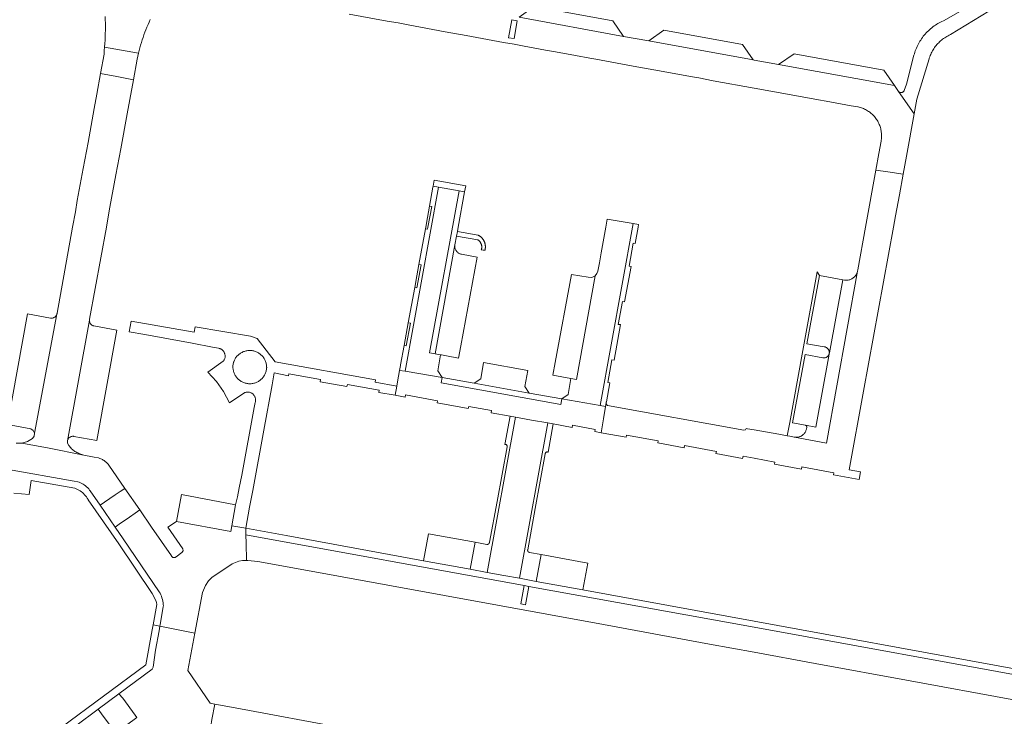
# Model space of a CAD drawing. Extents: x 152825 to 164088, y 457113 to 463005.
# Tile 108 of 256: x 157366 to 157546, y 459661 to 459788. Entities that reach past the tile are written whole.
import ezdxf

# ---------------------------------------------------------------- set-up
doc = ezdxf.new("R2010")
doc.units = 0
doc.header["$LTSCALE"] = 0.5
doc.layers.add('B-PV-VH-ONVERHARD_ZAND-GV', color=251, linetype='CONTINUOUS', lineweight=18)
doc.layers.add('B-PV-VH-OPENVERHARDING_BETONSTRAATSTEEN-GV', color=251, linetype='CONTINUOUS', lineweight=18)

msp = doc.modelspace()

# ---------------------------------------------------------------- linework, layer by layer
at = {"layer": 'B-PV-VH-ONVERHARD_ZAND-GV', "flags": 128}
for points in [[(157445.78, 459748.371), (157449.67, 459747.675), (157449.724, 459747.638), (157449.776, 459747.598), (157449.827, 459747.557), (157449.876, 459747.513), (157449.923, 459747.467), (157449.968, 459747.42), (157450.012, 459747.37), (157450.053, 459747.319), (157450.091, 459747.266), (157450.128, 459747.211), (157450.162, 459747.155), (157450.194, 459747.098), (157450.224, 459747.039), (157450.25, 459746.979), (157450.275, 459746.918), (157450.297, 459746.856), (157450.316, 459746.794), (157450.333, 459746.73), (157450.347, 459746.666), (157450.358, 459746.601), (157450.366, 459746.536), (157450.372, 459746.471), (157450.375, 459746.405), (157450.375, 459746.34), (157450.373, 459746.274), (157450.368, 459746.208), (157450.36, 459746.143), (157450.349, 459746.079), (157450.336, 459746.014), (157450.32, 459745.951), (157450.289, 459745.854), (157450.602, 459745.824), (157450.941, 459745.792), (157450.966, 459745.887), (157450.982, 459745.957), (157450.996, 459746.028), (157451.008, 459746.099), (157451.017, 459746.171), (157451.025, 459746.243), (157451.03, 459746.315), (157451.032, 459746.387), (157451.033, 459746.46), (157451.031, 459746.532), (157451.027, 459746.604), (157451.02, 459746.676), (157451.012, 459746.748), (157451.001, 459746.82), (157450.988, 459746.891), (157450.972, 459746.961), (157450.955, 459747.031), (157450.935, 459747.101), (157450.913, 459747.17), (157450.889, 459747.238), (157450.863, 459747.306), (157450.835, 459747.372), (157450.804, 459747.438), (157450.772, 459747.502), (157450.737, 459747.566), (157450.701, 459747.628), (157450.663, 459747.69), (157450.622, 459747.75), (157450.58, 459747.809), (157450.536, 459747.866), (157450.49, 459747.922), (157450.443, 459747.977), (157450.394, 459748.03), (157450.343, 459748.081), (157450.291, 459748.131), (157450.237, 459748.179), (157450.181, 459748.225), (157450.124, 459748.27), (157450.066, 459748.313), (157450.006, 459748.354), (157449.946, 459748.393), (157449.884, 459748.43), (157449.82, 459748.466), (157449.756, 459748.499), (157449.691, 459748.53), (157445.932, 459749.203)], [(157511.88, 459741.2), (157511.492, 459741.859), (157509.118, 459728.838), (157508.768, 459726.859), (157506.489, 459714.425), (157505.994, 459711.981), (157506.486, 459711.891), (157507.31, 459711.74), (157507.316, 459711.739), (157507.343, 459711.734), (157507.44, 459711.723), (157507.564, 459711.715), (157507.689, 459711.714), (157507.814, 459711.722), (157507.938, 459711.738), (157508.06, 459711.762), (157508.181, 459711.793), (157508.3, 459711.832), (157508.416, 459711.879), (157508.528, 459711.933), (157508.637, 459711.994), (157508.742, 459712.062), (157508.842, 459712.136), (157508.938, 459712.217), (157509.027, 459712.303), (157509.111, 459712.396), (157509.19, 459712.493), (157509.261, 459712.595), (157509.326, 459712.702), (157509.384, 459712.812), (157509.435, 459712.927), (157509.479, 459713.043), (157509.515, 459713.163), (157509.543, 459713.285), (157509.563, 459713.408), (157509.565, 459713.415), (157509.567, 459713.422), (157509.569, 459713.43), (157509.57, 459713.437), (157509.572, 459713.444), (157509.573, 459713.451), (157509.574, 459713.459), (157509.576, 459713.466), (157509.577, 459713.473), (157509.578, 459713.481), (157509.578, 459713.488), (157509.579, 459713.495), (157509.579, 459713.503), (157509.58, 459713.51), (157509.58, 459713.518), (157509.58, 459713.525), (157509.58, 459713.532), (157509.58, 459713.54), (157509.579, 459713.547), (157509.579, 459713.555), (157509.578, 459713.562), (157509.578, 459713.569), (157509.577, 459713.577), (157509.576, 459713.584), (157509.575, 459713.592), (157509.574, 459713.599), (157509.572, 459713.606), (157509.571, 459713.613), (157509.569, 459713.621), (157509.568, 459713.628), (157509.566, 459713.634), (157509.565, 459713.637), (157509.564, 459713.641), (157509.563, 459713.644), (157509.562, 459713.648), (157509.561, 459713.651), (157509.56, 459713.655), (157509.559, 459713.658), (157509.558, 459713.662), (157509.557, 459713.665), (157509.555, 459713.669), (157509.554, 459713.672), (157509.553, 459713.676), (157509.552, 459713.679), (157509.55, 459713.683), (157509.549, 459713.686), (157509.547, 459713.69), (157509.545, 459713.693), (157509.538, 459713.71), (157509.537, 459713.713), (157509.535, 459713.716), (157509.533, 459713.72), (157509.532, 459713.723), (157509.53, 459713.726), (157509.528, 459713.729), (157509.526, 459713.733), (157509.525, 459713.736), (157509.522, 459713.741), (157509.519, 459713.746), (157509.517, 459713.749), (157509.515, 459713.752), (157509.513, 459713.755), (157509.511, 459713.758), (157509.509, 459713.761), (157509.506, 459713.766), (157509.502, 459713.772), (157509.497, 459713.778), (157509.493, 459713.784), (157509.488, 459713.79), (157509.484, 459713.795), (157509.479, 459713.801), (157509.474, 459713.807), (157509.469, 459713.812), (157509.464, 459713.818), (157509.459, 459713.823), (157509.454, 459713.828), (157509.448, 459713.834), (157509.443, 459713.839), (157509.438, 459713.844), (157509.432, 459713.848), (157509.426, 459713.853), (157509.42, 459713.858), (157509.415, 459713.863), (157509.409, 459713.867), (157509.403, 459713.871), (157509.397, 459713.876), (157509.391, 459713.88), (157509.384, 459713.884), (157509.378, 459713.888), (157509.372, 459713.892), (157509.365, 459713.895), (157509.359, 459713.899), (157509.352, 459713.902), (157509.346, 459713.906), (157509.339, 459713.909), (157506.98, 459714.33), (157509.26, 459726.77), (157512.5, 459726.18), (157512.588, 459726.168), (157512.678, 459726.164), (157512.768, 459726.168), (157512.857, 459726.18), (157512.945, 459726.2), (157513.031, 459726.227), (157513.114, 459726.262), (157513.193, 459726.305), (157513.269, 459726.354), (157513.34, 459726.409), (157513.405, 459726.471), (157513.465, 459726.538), (157513.519, 459726.611), (157513.566, 459726.688), (157513.606, 459726.768), (157513.639, 459726.852), (157513.664, 459726.939), (157513.681, 459727.027), (157513.69, 459727.107), (157513.693, 459727.196), (157513.688, 459727.286), (157513.674, 459727.375), (157513.653, 459727.462), (157513.624, 459727.547), (157513.588, 459727.63), (157513.545, 459727.708), (157513.495, 459727.783), (157513.438, 459727.852), (157513.376, 459727.917), (157513.307, 459727.975), (157513.234, 459728.028), (157513.157, 459728.073), (157513.076, 459728.112), (157512.992, 459728.143), (157512.905, 459728.166), (157512.817, 459728.182), (157512.727, 459728.19), (157509.61, 459728.75)]]:
    msp.add_lwpolyline(points, close=True, dxfattribs=at)
at = {"layer": 'B-PV-VH-OPENVERHARDING_BETONSTRAATSTEEN-GV', "flags": 128}
for points in [[(157426.24, 459788.81), (157433.16, 459787.55), (157435.13, 459787.19), (157436.99, 459786.84), (157443.72, 459785.6), (157447.53, 459784.9), (157454.34, 459783.65), (157456.25, 459783.32), (157458.12, 459782.98), (157462, 459782.25), (157463.83, 459781.92), (157467.47, 459781.26), (157470.05, 459780.79), (157471.18, 459780.58), (157477.95, 459779.33), (157481.73, 459778.65), (157488.77, 459777.38), (157489.9, 459777.17), (157492.53, 459776.68), (157500, 459775.319), (157503.05, 459774.74), (157510.06, 459773.51), (157511.07, 459773.33), (157513.81, 459772.82), (157517.67, 459772.09), (157518.863, 459771.916), (157518.933, 459771.902), (157519.135, 459771.854), (157519.336, 459771.799), (157519.534, 459771.737), (157519.729, 459771.667), (157519.922, 459771.589), (157520.112, 459771.504), (157520.298, 459771.412), (157520.48, 459771.313), (157520.659, 459771.206), (157520.833, 459771.093), (157521.003, 459770.973), (157521.168, 459770.847), (157521.328, 459770.715), (157521.483, 459770.576), (157521.632, 459770.432), (157521.776, 459770.282), (157521.914, 459770.127), (157522.045, 459769.966), (157522.171, 459769.801), (157522.29, 459769.63), (157522.402, 459769.456), (157522.508, 459769.277), (157522.606, 459769.094), (157522.698, 459768.907), (157522.782, 459768.718), (157522.859, 459768.525), (157522.929, 459768.329), (157522.99, 459768.131), (157523.044, 459767.93), (157523.091, 459767.727), (157523.129, 459767.523), (157523.16, 459767.318), (157523.183, 459767.111), (157523.197, 459766.904), (157523.204, 459766.696), (157523.203, 459766.489), (157523.194, 459766.281), (157523.176, 459766.074), (157523.151, 459765.868), (157523.118, 459765.663), (157522.72, 459763.44), (157522.161, 459760.362), (157524.329, 459760.048), (157527.14, 459759.64), (157527.74, 459762.93), (157529.119, 459770.618), (157526.28, 459774.73), (157525.542, 459775.8), (157504.42, 459779.62), (157500, 459780.416), (157499.81, 459780.451), (157480.78, 459783.91), (157476.22, 459784.75), (157457.16, 459788.22)], [(157538, 459789.57), (157534.463, 459787.594), (157534.213, 459787.48), (157533.966, 459787.359), (157533.723, 459787.231), (157533.483, 459787.095), (157533.248, 459786.953), (157533.017, 459786.804), (157532.79, 459786.648), (157532.568, 459786.486), (157532.351, 459786.318), (157532.139, 459786.143), (157531.932, 459785.962), (157531.73, 459785.775), (157531.534, 459785.582), (157531.343, 459785.384), (157531.159, 459785.18), (157530.98, 459784.971), (157530.808, 459784.757), (157530.641, 459784.538), (157530.482, 459784.314), (157530.328, 459784.086), (157530.182, 459783.853), (157530.042, 459783.616), (157529.91, 459783.375), (157529.784, 459783.131), (157529.666, 459782.883), (157529.554, 459782.631), (157529.451, 459782.376), (157529.354, 459782.119), (157529.265, 459781.859), (157529.184, 459781.596), (157529.111, 459781.331), (157529.107, 459781.317), (157527.73, 459776.04), (157527.323, 459774.915), (157527.301, 459774.856), (157527.27, 459774.794), (157527.233, 459774.736), (157527.188, 459774.683), (157527.139, 459774.636), (157527.083, 459774.594), (157527.024, 459774.56), (157526.961, 459774.532), (157526.895, 459774.512), (157526.827, 459774.499), (157526.758, 459774.495), (157526.689, 459774.498), (157526.621, 459774.51), (157526.555, 459774.529), (157526.491, 459774.556), (157526.431, 459774.59), (157526.376, 459774.631), (157526.325, 459774.678), (157526.28, 459774.73), (157529.119, 459770.618), (157529.64, 459773.29), (157531.857, 459780.664), (157531.9, 459780.802), (157531.977, 459781.026), (157532.06, 459781.247), (157532.152, 459781.465), (157532.251, 459781.68), (157532.357, 459781.892), (157532.47, 459782.1), (157532.59, 459782.304), (157532.717, 459782.503), (157532.85, 459782.699), (157532.99, 459782.89), (157533.137, 459783.076), (157533.29, 459783.256), (157533.448, 459783.432), (157533.613, 459783.602), (157533.783, 459783.766), (157533.959, 459783.925), (157534.139, 459784.078), (157534.325, 459784.224), (157534.516, 459784.364), (157534.712, 459784.498), (157534.911, 459784.624), (157535.115, 459784.744), (157535.323, 459784.857), (157535.535, 459784.963), (157535.75, 459785.062), (157542.73, 459789.33)], [(157381.767, 459788.369), (157381.788, 459787.751), (157381.802, 459787.132), (157381.808, 459786.513), (157381.805, 459785.895), (157381.795, 459785.276), (157381.776, 459784.657), (157381.75, 459784.039), (157381.715, 459783.421), (157381.673, 459782.804), (157384.762, 459782.238), (157387.833, 459781.675), (157387.835, 459781.686), (157387.956, 459782.17), (157388.085, 459782.653), (157388.221, 459783.134), (157388.365, 459783.613), (157388.516, 459784.089), (157388.675, 459784.563), (157388.842, 459785.034), (157389.016, 459785.502), (157389.198, 459785.968), (157389.387, 459786.43), (157389.584, 459786.89), (157389.787, 459787.346), (157389.998, 459787.799)], [(157363.77, 459705.93), (157376.13, 459703.73), (157376.765, 459703.626), (157377.018, 459703.536), (157377.266, 459703.431), (157377.507, 459703.311), (157377.741, 459703.178), (157377.966, 459703.03), (157378.183, 459702.87), (157378.389, 459702.697), (157378.584, 459702.512), (157378.769, 459702.316), (157378.941, 459702.109), (157379.064, 459701.944), (157380.848, 459699.343), (157381.63, 459699.878), (157383.616, 459701.238), (157384.51, 459701.85), (157385.356, 459702.401), (157382.416, 459706.659), (157382.313, 459706.791), (157382.203, 459706.918), (157382.088, 459707.039), (157381.966, 459707.155), (157381.84, 459707.264), (157381.708, 459707.368), (157381.572, 459707.465), (157381.431, 459707.556), (157381.286, 459707.639), (157381.137, 459707.716), (157380.985, 459707.786), (157380.829, 459707.848), (157380.671, 459707.902), (157380.531, 459707.944), (157379.75, 459708.12), (157377.591, 459708.532), (157371.552, 459709.702), (157366.603, 459710.655), (157365.56, 459710.613)], [(157365.141, 459701.529), (157367.927, 459701.26), (157368.294, 459703.851), (157376.261, 459702.448), (157376.51, 459702.346), (157376.752, 459702.231), (157376.987, 459702.1), (157377.214, 459701.957), (157377.432, 459701.799), (157377.641, 459701.63), (157377.838, 459701.448), (157378.025, 459701.255), (157378.2, 459701.05), (157378.362, 459700.836), (157378.512, 459700.613), (157378.647, 459700.381), (157378.668, 459700.344), (157384.239, 459692.297), (157390.344, 459683.23), (157391.02, 459681.964), (157391.127, 459681.612), (157391.163, 459681.225), (157390.52, 459677.54), (157391.735, 459677.3), (157391.78, 459677.55), (157392.348, 459680.86), (157392.378, 459680.979), (157392.358, 459681.268), (157392.32, 459681.57), (157392.267, 459681.868), (157392.199, 459682.164), (157392.115, 459682.455), (157392.015, 459682.742), (157391.901, 459683.023), (157391.772, 459683.298), (157391.628, 459683.565), (157385.062, 459693.194), (157383.581, 459695.355), (157380.848, 459699.343), (157379.064, 459701.944), (157378.941, 459702.109), (157378.769, 459702.316), (157378.584, 459702.512), (157378.389, 459702.697), (157378.183, 459702.87), (157377.966, 459703.03), (157377.741, 459703.178), (157377.507, 459703.311), (157377.266, 459703.431), (157377.018, 459703.536), (157376.765, 459703.626), (157376.13, 459703.73), (157363.77, 459705.93)], [(157553.247, 459667.42), (157500, 459677.096), (157458.937, 459684.558), (157458.326, 459681.198), (157457.478, 459681.352), (157458.089, 459684.712), (157407.412, 459693.92), (157407.438, 459692.424), (157407.493, 459689.274), (157407.789, 459689.276), (157409.568, 459689.072), (157414.6, 459688.18), (157433.92, 459684.66), (157453.23, 459681.14), (157472.56, 459677.59), (157491.84, 459674.04), (157500, 459672.546), (157511.13, 459670.51), (157528.42, 459667.35), (157546.91, 459663.96)], [(157372.335, 459656.099), (157380.5, 459662.167), (157384.268, 459664.968), (157390.31, 459669.459), (157390.52, 459669.83), (157390.942, 459672.907), (157391.586, 459676.475), (157391.735, 459677.3), (157390.52, 459677.54), (157390.354, 459676.631), (157389.189, 459670.271), (157373.737, 459658.819)], [(157401.227, 459660.319), (157401.734, 459663.113), (157400.891, 459663.269), (157396.85, 459669.21), (157398.121, 459676.041), (157391.735, 459677.3), (157391.586, 459676.475), (157390.942, 459672.907), (157390.52, 459669.83), (157390.31, 459669.459), (157384.268, 459664.968), (157384.971, 459664.164), (157387.26, 459661.08), (157387.558, 459660.665)], [(157383.43, 459658.24), (157381.12, 459661.306), (157380.5, 459662.167), (157372.335, 459656.099)]]:
    msp.add_lwpolyline(points, dxfattribs=at)
for points in [[(157474.28, 459787.56), (157459.91, 459790.17), (157457.16, 459788.22), (157476.22, 459784.75)], [(157456.848, 459787.579), (157456.258, 459784.332), (157455.274, 459784.51), (157455.864, 459787.757)], [(157456.848, 459787.579), (157455.864, 459787.757), (157455.274, 459784.51), (157456.258, 459784.332)], [(157497.86, 459783.26), (157483.53, 459785.88), (157480.78, 459783.91), (157499.81, 459780.451)], [(157384.762, 459782.238), (157381.673, 459782.804), (157381.616, 459782.167), (157381.56, 459781.53), (157380.922, 459777.985), (157383.88, 459777.43), (157386.913, 459776.86), (157387.59, 459780.58), (157387.706, 459781.129), (157387.833, 459781.675)], [(157523.61, 459778.6), (157507.28, 459781.54), (157504.42, 459779.62), (157525.542, 459775.8)], [(157383.88, 459777.43), (157380.922, 459777.985), (157380.25, 459774.25), (157379.76, 459771.63), (157378.65, 459765.44), (157377.76, 459760.69), (157376.7, 459754.86), (157376.34, 459752.76), (157375.825, 459750), (157373.013, 459734.311), (157373.004, 459734.26), (157372.994, 459734.21), (157372.992, 459734.2), (157372.967, 459734.114), (157368.898, 459712.459), (157368.84, 459711.911), (157368.508, 459711.472), (157367.605, 459710.947), (157366.603, 459710.655), (157371.552, 459709.702), (157377.591, 459708.532), (157377.516, 459708.555), (157377.329, 459708.618), (157377.145, 459708.688), (157376.964, 459708.766), (157376.786, 459708.851), (157376.612, 459708.943), (157376.442, 459709.042), (157376.276, 459709.148), (157376.115, 459709.26), (157375.958, 459709.38), (157375.806, 459709.505), (157375.659, 459709.636), (157375.518, 459709.773), (157375.382, 459709.916), (157375.253, 459710.065), (157375.129, 459710.218), (157374.919, 459710.616), (157374.9, 459711.065), (157378.915, 459733.023), (157378.947, 459733.201), (157381.986, 459750), (157382.26, 459751.49), (157382.65, 459753.64), (157383.73, 459759.55), (157384.61, 459764.29), (157385.75, 459770.61), (157386.25, 459773.22), (157386.913, 459776.86)], [(157524.329, 459760.048), (157522.161, 459760.362), (157520.281, 459750), (157518.87, 459742.22), (157518.837, 459741.991), (157513.148, 459710.67), (157507.343, 459711.734), (157507.316, 459711.739), (157507.31, 459711.74), (157506.486, 459711.891), (157505.994, 459711.981), (157504.466, 459712.261), (157500.018, 459713.076), (157500, 459713.079), (157498.781, 459713.28), (157498.567, 459713.316), (157498.401, 459713.058), (157498.101, 459712.993), (157473.306, 459717.491), (157473.096, 459717.709), (157473.034, 459718.006), (157473.033, 459717.997), (157472.92, 459717.335), (157472.538, 459715.055), (157472.119, 459712.552), (157476.65, 459711.73), (157476.72, 459712.12), (157482.52, 459711.07), (157482.45, 459710.672), (157487.231, 459709.801), (157487.302, 459710.2), (157493.109, 459709.143), (157493.031, 459708.744), (157497.891, 459707.859), (157497.97, 459708.26), (157500, 459707.889), (157503.78, 459707.2), (157503.71, 459706.8), (157508.64, 459705.91), (157508.71, 459706.3), (157514.51, 459705.25), (157514.44, 459704.85), (157519.103, 459703.998), (157519.358, 459705.399), (157517.328, 459705.77), (157519.94, 459720.09), (157525.385, 459749.999), (157525.76, 459752.06), (157526.46, 459755.88), (157527.14, 459759.64)], [(157447.447, 459757.513), (157441.73, 459758.558), (157441.535, 459757.483), (157442.498, 459757.305), (157446.272, 459756.61), (157447.25, 459756.43)], [(157442.498, 459757.305), (157441.535, 459757.483), (157441.49, 459757.25), (157440.861, 459753.81), (157441.25, 459753.75), (157440.572, 459750), (157440.5, 459749.6), (157440.1, 459749.68), (157438.92, 459743.17), (157439.31, 459743.11), (157438.56, 459738.95), (157438.16, 459739.03), (157436.99, 459732.58), (157437.38, 459732.51), (157436.63, 459728.37), (157436.24, 459728.44), (157435.6, 459724.94), (157435.571, 459724.78), (157435.411, 459723.905), (157436.414, 459723.739)], [(157446.272, 459756.61), (157442.498, 459757.305), (157436.414, 459723.739), (157443.14, 459722.63), (157442.35, 459723.8), (157442.85, 459726.75), (157441.882, 459726.93), (157440.869, 459727.118)], [(157441.882, 459726.93), (157445.49, 459746.79), (157445.78, 459748.371), (157445.932, 459749.203), (157446.078, 459750), (157447.25, 459756.43), (157446.272, 459756.61), (157440.869, 459727.118)], [(157441.25, 459753.75), (157440.861, 459753.81), (157440.482, 459751.737), (157440.166, 459749.999), (157440.1, 459749.68), (157440.5, 459749.6), (157440.572, 459750)], [(157477.952, 459750.633), (157473.24, 459751.47), (157472.973, 459750), (157472.12, 459745.32), (157471.796, 459743.494), (157471.527, 459741.978), (157471.36, 459741.521), (157471.048, 459741.147), (157467.626, 459722.254), (157466.62, 459722.44), (157466.1, 459719.5), (157464.97, 459718.7), (157471.96, 459717.5)], [(157478.951, 459750.456), (157477.952, 459750.633), (157471.96, 459717.5), (157472.92, 459717.335), (157473.033, 459717.997), (157473.034, 459718.006), (157473.043, 459718.059), (157473.052, 459718.111), (157473.071, 459718.167), (157473.72, 459721.61), (157473.32, 459721.68), (157474.08, 459725.83), (157474.47, 459725.76), (157475.64, 459732.23), (157475.25, 459732.29), (157476, 459736.44), (157476.39, 459736.37), (157477.57, 459742.849), (157477.2, 459742.91), (157477.93, 459747.06), (157478.321, 459746.99), (157478.868, 459750)], [(157445.476, 459746.681), (157445.49, 459746.79), (157441.882, 459726.93), (157442.85, 459726.75), (157443.053, 459726.713), (157443.926, 459726.555), (157446.16, 459726.152), (157446.566, 459728.375), (157449.51, 459744.52), (157446.708, 459745.044), (157446.665, 459745.053), (157446.558, 459745.08), (157446.454, 459745.115), (157446.352, 459745.157), (157446.254, 459745.207), (157446.159, 459745.264), (157446.069, 459745.327), (157445.984, 459745.397), (157445.904, 459745.473), (157445.83, 459745.554), (157445.761, 459745.641), (157445.7, 459745.732), (157445.645, 459745.828), (157445.597, 459745.927), (157445.556, 459746.029), (157445.523, 459746.135), (157445.498, 459746.242), (157445.48, 459746.351), (157445.471, 459746.46), (157445.469, 459746.571)], [(157439.31, 459743.11), (157438.92, 459743.17), (157438.541, 459741.108), (157438.16, 459739.03), (157438.56, 459738.95)], [(157513.148, 459710.67), (157518.837, 459741.991), (157518.804, 459741.864), (157518.764, 459741.74), (157518.716, 459741.618), (157518.661, 459741.5), (157518.598, 459741.385), (157518.529, 459741.274), (157518.453, 459741.168), (157518.37, 459741.066), (157518.282, 459740.97), (157518.188, 459740.879), (157518.088, 459740.794), (157517.984, 459740.715), (157517.875, 459740.643), (157517.761, 459740.578), (157517.644, 459740.52), (157517.524, 459740.469), (157517.4, 459740.425), (157517.275, 459740.389), (157517.147, 459740.361), (157517.018, 459740.341), (157516.887, 459740.329), (157516.757, 459740.324), (157516.626, 459740.328), (157516.496, 459740.339), (157516.461, 459740.344), (157516.13, 459740.402), (157513.69, 459727.107), (157513.681, 459727.027), (157513.664, 459726.939), (157513.639, 459726.852), (157511.23, 459713.56), (157509.339, 459713.909), (157509.346, 459713.906), (157509.352, 459713.902), (157509.359, 459713.899), (157509.365, 459713.895), (157509.372, 459713.892), (157509.378, 459713.888), (157509.384, 459713.884), (157509.391, 459713.88), (157509.397, 459713.876), (157509.403, 459713.871), (157509.409, 459713.867), (157509.415, 459713.863), (157509.42, 459713.858), (157509.426, 459713.853), (157509.432, 459713.848), (157509.438, 459713.844), (157509.443, 459713.839), (157509.448, 459713.834), (157509.454, 459713.828), (157509.459, 459713.823), (157509.464, 459713.818), (157509.469, 459713.812), (157509.474, 459713.807), (157509.479, 459713.801), (157509.484, 459713.795), (157509.488, 459713.79), (157509.493, 459713.784), (157509.497, 459713.778), (157509.502, 459713.772), (157509.506, 459713.766), (157509.509, 459713.761), (157509.511, 459713.758), (157509.513, 459713.755), (157509.515, 459713.752), (157509.517, 459713.749), (157509.519, 459713.746), (157509.522, 459713.741), (157509.525, 459713.736), (157509.526, 459713.733), (157509.528, 459713.729), (157509.53, 459713.726), (157509.532, 459713.723), (157509.533, 459713.72), (157509.535, 459713.716), (157509.537, 459713.713), (157509.538, 459713.71), (157509.545, 459713.693), (157509.547, 459713.69), (157509.549, 459713.686), (157509.55, 459713.683), (157509.552, 459713.679), (157509.553, 459713.676), (157509.554, 459713.672), (157509.555, 459713.669), (157509.557, 459713.665), (157509.558, 459713.662), (157509.559, 459713.658), (157509.56, 459713.655), (157509.561, 459713.651), (157509.562, 459713.648), (157509.563, 459713.644), (157509.564, 459713.641), (157509.565, 459713.637), (157509.566, 459713.634), (157509.568, 459713.628), (157509.569, 459713.621), (157509.571, 459713.613), (157509.572, 459713.606), (157509.574, 459713.599), (157509.575, 459713.592), (157509.576, 459713.584), (157509.577, 459713.577), (157509.578, 459713.569), (157509.578, 459713.562), (157509.579, 459713.555), (157509.579, 459713.547), (157509.58, 459713.54), (157509.58, 459713.532), (157509.58, 459713.525), (157509.58, 459713.518), (157509.58, 459713.51), (157509.579, 459713.503), (157509.579, 459713.495), (157509.578, 459713.488), (157509.578, 459713.481), (157509.577, 459713.473), (157509.576, 459713.466), (157509.574, 459713.459), (157509.573, 459713.451), (157509.572, 459713.444), (157509.57, 459713.437), (157509.569, 459713.43), (157509.567, 459713.422), (157509.565, 459713.415), (157509.563, 459713.408), (157509.543, 459713.285), (157509.515, 459713.163), (157509.479, 459713.043), (157509.435, 459712.927), (157509.384, 459712.812), (157509.326, 459712.702), (157509.261, 459712.595), (157509.19, 459712.493), (157509.111, 459712.396), (157509.027, 459712.303), (157508.938, 459712.217), (157508.842, 459712.136), (157508.742, 459712.062), (157508.637, 459711.994), (157508.528, 459711.933), (157508.416, 459711.879), (157508.3, 459711.832), (157508.181, 459711.793), (157508.06, 459711.762), (157507.938, 459711.738), (157507.814, 459711.722), (157507.689, 459711.714), (157507.564, 459711.715), (157507.44, 459711.723), (157507.343, 459711.734)], [(157469.774, 459740.866), (157466.7, 459741.38), (157466.699, 459741.377), (157463.765, 459725.364), (157463.34, 459723.044), (157464.986, 459722.741), (157466.62, 459722.44), (157467.626, 459722.254), (157471.048, 459741.147), (157470.445, 459740.85)], [(157516.13, 459740.402), (157511.88, 459741.2), (157509.61, 459728.75), (157512.727, 459728.19), (157512.817, 459728.182), (157512.905, 459728.166), (157512.992, 459728.143), (157513.076, 459728.112), (157513.157, 459728.073), (157513.234, 459728.028), (157513.307, 459727.975), (157513.376, 459727.917), (157513.438, 459727.852), (157513.495, 459727.783), (157513.545, 459727.708), (157513.588, 459727.63), (157513.624, 459727.547), (157513.653, 459727.462), (157513.674, 459727.375), (157513.688, 459727.286), (157513.693, 459727.196), (157513.69, 459727.107)], [(157371.827, 459733.44), (157367.64, 459734.18), (157363.96, 459714.07), (157368.206, 459713.265), (157368.664, 459712.958), (157368.898, 459712.459), (157372.967, 459734.114), (157372.934, 459734.03), (157372.894, 459733.949), (157372.847, 459733.872), (157372.793, 459733.8), (157372.734, 459733.732), (157372.668, 459733.671), (157372.597, 459733.615), (157372.522, 459733.566), (157372.442, 459733.523), (157372.359, 459733.488), (157372.273, 459733.46), (157372.186, 459733.44), (157372.096, 459733.428), (157372.006, 459733.424), (157371.916, 459733.428)], [(157378.911, 459732.936), (157378.915, 459733.023), (157374.9, 459711.065), (157374.914, 459711.129), (157374.94, 459711.215), (157374.973, 459711.299), (157375.013, 459711.38), (157375.061, 459711.457), (157375.115, 459711.529), (157375.175, 459711.596), (157375.241, 459711.657), (157375.313, 459711.713), (157375.389, 459711.762), (157375.468, 459711.804), (157375.552, 459711.838), (157375.638, 459711.866), (157375.726, 459711.885), (157375.815, 459711.897), (157375.905, 459711.901), (157375.996, 459711.896), (157376.085, 459711.884), (157380.28, 459711.12), (157383.91, 459731.22), (157379.687, 459732.01), (157379.682, 459732.011), (157379.597, 459732.031), (157379.515, 459732.059), (157379.435, 459732.094), (157379.359, 459732.136), (157379.287, 459732.185), (157379.22, 459732.241), (157379.159, 459732.302), (157379.103, 459732.369), (157379.054, 459732.441), (157379.012, 459732.517), (157378.976, 459732.596), (157378.948, 459732.679), (157378.928, 459732.763), (157378.916, 459732.849)], [(157398.011, 459730.865), (157386.523, 459732.839), (157386.17, 459730.9), (157388.98, 459730.41), (157397.609, 459728.832), (157401.34, 459728.15), (157402.429, 459727.94), (157402.533, 459727.916), (157402.637, 459727.884), (157402.738, 459727.845), (157402.836, 459727.798), (157402.93, 459727.744), (157403.02, 459727.683), (157403.105, 459727.616), (157403.185, 459727.543), (157403.259, 459727.464), (157403.328, 459727.38), (157403.389, 459727.291), (157403.445, 459727.197), (157403.493, 459727.1), (157403.534, 459727), (157403.567, 459726.897), (157403.593, 459726.791), (157403.611, 459726.684), (157403.621, 459726.576), (157403.622, 459726.468), (157403.616, 459726.36), (157403.602, 459726.252), (157403.58, 459726.146), (157403.551, 459726.042), (157403.514, 459725.94), (157403.469, 459725.841), (157403.417, 459725.746), (157403.358, 459725.655), (157403.293, 459725.568), (157400.5, 459723.6), (157402.06, 459721.87), (157403.34, 459720.03), (157404.4, 459717.97), (157407.243, 459719.868), (157407.326, 459719.894), (157407.431, 459719.92), (157407.537, 459719.937), (157407.644, 459719.947), (157407.752, 459719.949), (157407.86, 459719.943), (157407.966, 459719.928), (157408.072, 459719.906), (157408.175, 459719.876), (157408.277, 459719.839), (157408.374, 459719.794), (157408.469, 459719.742), (157408.559, 459719.683), (157408.645, 459719.618), (157408.725, 459719.546), (157408.8, 459719.469), (157408.869, 459719.386), (157408.932, 459719.299), (157408.988, 459719.207), (157409.038, 459719.111), (157409.079, 459719.012), (157409.114, 459718.91), (157409.141, 459718.805), (157409.159, 459718.699), (157409.17, 459718.592), (157409.173, 459718.484), (157409.168, 459718.377), (157409.155, 459718.27), (157409.135, 459718.164), (157409.106, 459718.06), (157408.93, 459717.15), (157406.687, 459704.83), (157406.18, 459702.52), (157405.85, 459700.86), (157405.5, 459699.43), (157404.834, 459695.563), (157407.39, 459695.17), (157408.086, 459698.956), (157408.65, 459702.02), (157410.67, 459713.02), (157412.175, 459721.244), (157412.581, 459723.46), (157415.14, 459722.89), (157415.22, 459723.28), (157421.011, 459722.232), (157420.94, 459721.84), (157425.82, 459720.95), (157425.89, 459721.34), (157431.7, 459720.29), (157431.63, 459719.9), (157434.582, 459719.361), (157434.88, 459721.01), (157430.94, 459721.73), (157431.022, 459722.18), (157412.75, 459725.47), (157409.49, 459729.68), (157408.24, 459730.11), (157398.18, 459731.85)], [(157437.38, 459732.51), (157436.99, 459732.58), (157436.61, 459730.481), (157436.24, 459728.44), (157436.63, 459728.37)], [(157407.908, 459727.518), (157408.065, 459727.524), (157408.223, 459727.521), (157408.38, 459727.511), (157408.536, 459727.493), (157408.691, 459727.467), (157408.845, 459727.433), (157408.996, 459727.392), (157409.146, 459727.343), (157409.292, 459727.286), (157409.436, 459727.222), (157409.576, 459727.15), (157409.712, 459727.072), (157409.844, 459726.986), (157409.972, 459726.895), (157410.095, 459726.796), (157410.212, 459726.692), (157410.324, 459726.582), (157410.431, 459726.466), (157410.531, 459726.345), (157410.625, 459726.219), (157410.713, 459726.088), (157410.794, 459725.953), (157410.868, 459725.815), (157410.934, 459725.672), (157410.994, 459725.527), (157411.046, 459725.378), (157411.09, 459725.227), (157411.127, 459725.074), (157411.155, 459724.92), (157411.176, 459724.764), (157411.189, 459724.607), (157411.194, 459724.45), (157411.189, 459724.351), (157411.176, 459724.195), (157411.154, 459724.04), (157411.124, 459723.886), (157411.087, 459723.734), (157411.042, 459723.583), (157410.989, 459723.436), (157410.929, 459723.291), (157410.861, 459723.149), (157410.786, 459723.011), (157410.705, 459722.877), (157410.617, 459722.748), (157410.522, 459722.623), (157410.421, 459722.503), (157410.314, 459722.388), (157410.201, 459722.279), (157410.083, 459722.176), (157409.96, 459722.079), (157409.832, 459721.988), (157409.699, 459721.905), (157409.562, 459721.828), (157409.422, 459721.758), (157409.278, 459721.695), (157409.132, 459721.639), (157408.982, 459721.592), (157408.831, 459721.552), (157408.677, 459721.519), (157408.522, 459721.495), (157408.366, 459721.478), (157408.21, 459721.47), (157408.053, 459721.469), (157407.896, 459721.477), (157407.74, 459721.492), (157407.585, 459721.515), (157407.431, 459721.547), (157407.279, 459721.585), (157407.13, 459721.632), (157406.983, 459721.687), (157406.838, 459721.748), (157406.698, 459721.817), (157406.56, 459721.893), (157406.427, 459721.976), (157406.299, 459722.066), (157406.175, 459722.162), (157406.056, 459722.264), (157405.942, 459722.372), (157405.834, 459722.486), (157405.732, 459722.606), (157405.637, 459722.73), (157405.547, 459722.859), (157405.465, 459722.992), (157405.389, 459723.13), (157405.321, 459723.271), (157405.26, 459723.415), (157405.206, 459723.562), (157405.159, 459723.712), (157405.121, 459723.864), (157405.09, 459724.018), (157405.067, 459724.173), (157405.052, 459724.329), (157405.045, 459724.486), (157405.047, 459724.643), (157405.056, 459724.799), (157405.073, 459724.955), (157405.098, 459725.11), (157405.13, 459725.264), (157405.171, 459725.415), (157405.185, 459725.457), (157405.241, 459725.604), (157405.305, 459725.748), (157405.375, 459725.889), (157405.453, 459726.026), (157405.537, 459726.158), (157405.628, 459726.286), (157405.726, 459726.41), (157405.83, 459726.528), (157405.939, 459726.641), (157406.054, 459726.748), (157406.175, 459726.849), (157406.3, 459726.944), (157406.43, 459727.033), (157406.564, 459727.114), (157406.703, 459727.189), (157406.845, 459727.257), (157406.99, 459727.317), (157407.138, 459727.37), (157407.289, 459727.415), (157407.442, 459727.452), (157407.596, 459727.482), (157407.752, 459727.504)], [(157511.23, 459713.56), (157513.639, 459726.852), (157513.606, 459726.768), (157513.566, 459726.688), (157513.519, 459726.611), (157513.465, 459726.538), (157513.405, 459726.471), (157513.34, 459726.409), (157513.269, 459726.354), (157513.193, 459726.305), (157513.114, 459726.262), (157513.031, 459726.227), (157512.945, 459726.2), (157512.857, 459726.18), (157512.768, 459726.168), (157512.678, 459726.164), (157512.588, 459726.168), (157512.5, 459726.18), (157509.26, 459726.77), (157506.98, 459714.33), (157509.339, 459713.909)], [(157458.75, 459723.89), (157450.72, 459725.33), (157450.2, 459722.39), (157449.02, 459721.57), (157459.01, 459719.77), (157458.2, 459720.96)], [(157436.414, 459723.739), (157435.411, 459723.905), (157435.029, 459721.82), (157434.88, 459721.01), (157434.582, 459719.361), (157436.44, 459719.02), (157436.51, 459719.42), (157442.31, 459718.36), (157442.25, 459717.97), (157447.92, 459716.94), (157448, 459717.33), (157452.14, 459716.58), (157452.06, 459716.19), (157455.53, 459715.56), (157456.527, 459715.38), (157459.434, 459714.854), (157462.398, 459714.318), (157463.38, 459714.14), (157466.83, 459713.52), (157466.9, 459713.91), (157471.04, 459713.16), (157470.97, 459712.76), (157472.119, 459712.552), (157472.538, 459715.055), (157472.92, 459717.335), (157471.96, 459717.5), (157464.97, 459718.7), (157464.792, 459717.711), (157442.963, 459721.646), (157443.14, 459722.63)], [(157449.02, 459721.57), (157443.14, 459722.63), (157442.963, 459721.646), (157464.792, 459717.711), (157464.97, 459718.7), (157459.01, 459719.77)], [(157456.527, 459715.38), (157455.53, 459715.56), (157454.6, 459710.42), (157454.616, 459710.422), (157454.669, 459710.422), (157454.722, 459710.415), (157454.773, 459710.399), (157454.821, 459710.377), (157454.865, 459710.347), (157454.905, 459710.311), (157454.938, 459710.269), (157454.965, 459710.223), (157454.984, 459710.174), (157454.997, 459710.122), (157455.001, 459710.069), (157454.997, 459710.016), (157454.985, 459709.964), (157453.16, 459700), (157451.784, 459692.59), (157451.783, 459692.582), (157451.782, 459692.574), (157451.781, 459692.567), (157451.779, 459692.559), (157451.778, 459692.551), (157451.776, 459692.543), (157451.774, 459692.536), (157451.772, 459692.528), (157451.77, 459692.52), (157451.768, 459692.513), (157451.766, 459692.505), (157451.763, 459692.498), (157451.761, 459692.49), (157451.758, 459692.483), (157451.755, 459692.475), (157451.752, 459692.468), (157451.749, 459692.461), (157451.746, 459692.453), (157451.742, 459692.446), (157451.739, 459692.439), (157451.735, 459692.432), (157451.732, 459692.425), (157451.728, 459692.418), (157451.724, 459692.411), (157451.72, 459692.405), (157451.716, 459692.398), (157451.711, 459692.391), (157451.707, 459692.385), (157451.702, 459692.378), (157451.698, 459692.372), (157451.693, 459692.366), (157451.688, 459692.359), (157451.683, 459692.353), (157451.678, 459692.347), (157451.672, 459692.341), (157451.667, 459692.335), (157451.662, 459692.33), (157451.656, 459692.324), (157451.651, 459692.319), (157451.645, 459692.313), (157451.639, 459692.308), (157451.633, 459692.302), (157451.627, 459692.297), (157451.621, 459692.292), (157451.609, 459692.282), (157451.602, 459692.277), (157451.596, 459692.273), (157451.589, 459692.268), (157451.583, 459692.264), (157451.576, 459692.26), (157451.57, 459692.256), (157451.563, 459692.251), (157451.556, 459692.248), (157451.549, 459692.244), (157451.542, 459692.24), (157451.535, 459692.236), (157451.528, 459692.233), (157451.521, 459692.23), (157451.513, 459692.227), (157451.506, 459692.223), (157451.499, 459692.221), (157451.491, 459692.218), (157451.484, 459692.215), (157451.476, 459692.213), (157451.469, 459692.21), (157451.461, 459692.208), (157451.454, 459692.206), (157451.446, 459692.204), (157451.438, 459692.202), (157451.431, 459692.2), (157451.423, 459692.198), (157451.415, 459692.197), (157451.407, 459692.196), (157451.4, 459692.194), (157451.392, 459692.193), (157451.384, 459692.192), (157451.376, 459692.192), (157451.368, 459692.191), (157451.36, 459692.19), (157451.352, 459692.19), (157451.344, 459692.19), (157451.337, 459692.19), (157451.328, 459692.19), (157451.321, 459692.19), (157451.313, 459692.19), (157451.305, 459692.191), (157451.297, 459692.191), (157451.289, 459692.192), (157449.146, 459692.581), (157448.29, 459687.67), (157451.338, 459687.108)], [(157459.434, 459714.854), (157456.527, 459715.38), (157451.338, 459687.108), (157454.419, 459686.54), (157457.24, 459686.02), (157462.398, 459714.318)], [(157463.38, 459714.14), (157462.398, 459714.318), (157457.24, 459686.02), (157460.28, 459685.46), (157461.168, 459690.34), (157459.08, 459690.72), (157459.072, 459690.722), (157459.065, 459690.724), (157459.057, 459690.726), (157459.049, 459690.729), (157459.042, 459690.731), (157459.034, 459690.734), (157459.027, 459690.737), (157459.019, 459690.74), (157459.012, 459690.743), (157459.005, 459690.746), (157458.997, 459690.749), (157458.99, 459690.753), (157458.983, 459690.756), (157458.976, 459690.76), (157458.969, 459690.764), (157458.962, 459690.768), (157458.955, 459690.772), (157458.948, 459690.776), (157458.941, 459690.78), (157458.935, 459690.785), (157458.928, 459690.789), (157458.922, 459690.794), (157458.915, 459690.799), (157458.909, 459690.803), (157458.902, 459690.808), (157458.896, 459690.813), (157458.89, 459690.819), (157458.884, 459690.824), (157458.878, 459690.829), (157458.873, 459690.835), (157458.867, 459690.84), (157458.861, 459690.846), (157458.856, 459690.852), (157458.85, 459690.858), (157458.845, 459690.864), (157458.84, 459690.87), (157458.835, 459690.876), (157458.83, 459690.882), (157458.825, 459690.889), (157458.82, 459690.895), (157458.815, 459690.902), (157458.811, 459690.908), (157458.806, 459690.915), (157458.802, 459690.922), (157458.798, 459690.928), (157458.794, 459690.935), (157458.79, 459690.942), (157458.786, 459690.949), (157458.783, 459690.956), (157458.779, 459690.964), (157458.775, 459690.971), (157458.772, 459690.978), (157458.769, 459690.985), (157458.766, 459690.993), (157458.763, 459691), (157458.76, 459691.008), (157458.758, 459691.015), (157458.755, 459691.023), (157458.753, 459691.03), (157458.75, 459691.038), (157458.748, 459691.046), (157458.746, 459691.054), (157458.744, 459691.061), (157458.743, 459691.069), (157458.741, 459691.077), (157458.74, 459691.085), (157458.738, 459691.093), (157458.737, 459691.1), (157458.736, 459691.109), (157458.735, 459691.116), (157458.734, 459691.124), (157458.734, 459691.132), (157458.733, 459691.14), (157458.733, 459691.148), (157458.733, 459691.156), (157458.733, 459691.164), (157458.733, 459691.172), (157458.733, 459691.18), (157458.733, 459691.188), (157458.734, 459691.196), (157458.734, 459691.204), (157458.735, 459691.212), (157458.736, 459691.22), (157458.737, 459691.228), (157460.11, 459698.75), (157461.93, 459708.71), (157461.938, 459708.761), (157461.955, 459708.812), (157461.978, 459708.861), (157462.009, 459708.905), (157462.045, 459708.943), (157462.087, 459708.977), (157462.134, 459709.003), (157462.184, 459709.022), (157462.236, 459709.034), (157462.29, 459709.037), (157462.343, 459709.033), (157462.395, 459709.021), (157462.45, 459709)], [(157388.057, 459698.49), (157385.356, 459702.401), (157384.51, 459701.85), (157383.616, 459701.238), (157381.63, 459699.878), (157380.848, 459699.343), (157383.581, 459695.355), (157384.343, 459695.895), (157386.187, 459697.184), (157387.21, 459697.9)], [(157405.5, 459699.43), (157395.68, 459701.27), (157394.79, 459696.36), (157404.66, 459694.55), (157404.834, 459695.563)], [(157390.229, 459695.345), (157388.057, 459698.49), (157387.21, 459697.9), (157386.187, 459697.184), (157384.343, 459695.895), (157383.581, 459695.355), (157385.062, 459693.194), (157391.628, 459683.565), (157391.772, 459683.298), (157391.901, 459683.023), (157392.015, 459682.742), (157392.115, 459682.455), (157392.199, 459682.164), (157392.267, 459681.868), (157392.32, 459681.57), (157392.358, 459681.268), (157392.378, 459680.979), (157392.348, 459680.86), (157391.78, 459677.55), (157391.735, 459677.3), (157398.121, 459676.041), (157399.495, 459683.428), (157400.071, 459684.741), (157400.578, 459685.58), (157401.195, 459686.185), (157404.903, 459688.655), (157406.12, 459689.156), (157406.804, 459689.269), (157407.493, 459689.274), (157407.438, 459692.424), (157407.412, 459693.92), (157407.39, 459695.17), (157404.834, 459695.563), (157404.66, 459694.55), (157394.79, 459696.36), (157393.17, 459695.36), (157395.941, 459691.405), (157395.974, 459691.031), (157395.761, 459690.722), (157394.684, 459689.946), (157394.666, 459689.927), (157394.617, 459689.886), (157394.564, 459689.851), (157394.507, 459689.823), (157394.447, 459689.802), (157394.385, 459689.789), (157394.321, 459689.784), (157394.258, 459689.787), (157394.195, 459689.798), (157394.134, 459689.817), (157394.076, 459689.843), (157394.022, 459689.876), (157393.973, 459689.916), (157393.928, 459689.961), (157393.89, 459690.012), (157393.858, 459690.067), (157393.834, 459690.126)], [(157460.28, 459685.46), (157457.24, 459686.02), (157454.419, 459686.54), (157451.338, 459687.108), (157448.29, 459687.67), (157439.784, 459689.207), (157414.744, 459693.816), (157407.39, 459695.17), (157407.412, 459693.92), (157458.089, 459684.712), (157458.937, 459684.558), (157500, 459677.096), (157553.247, 459667.42), (157553.426, 459668.435), (157543.76, 459670.2), (157500, 459678.227), (157468.8, 459683.95)], [(157449.146, 459692.581), (157440.68, 459694.12), (157439.784, 459689.207), (157448.29, 459687.67)], [(157469.69, 459688.79), (157461.168, 459690.34), (157460.28, 459685.46), (157468.8, 459683.95)], [(157458.937, 459684.558), (157458.089, 459684.712), (157457.478, 459681.352), (157458.326, 459681.198)], [(157384.971, 459664.164), (157384.268, 459664.968), (157380.5, 459662.167), (157381.12, 459661.306), (157383.43, 459658.24), (157383.768, 459657.872), (157387.558, 459660.665), (157387.26, 459661.08)], [(157405.43, 459662.43), (157401.734, 459663.113), (157401.227, 459660.319), (157401, 459659.065), (157433.612, 459653.007), (157434.486, 459657.711), (157430.072, 459658.542), (157429.164, 459658), (157425.66, 459658.66)]]:
    msp.add_lwpolyline(points, close=True, dxfattribs=at)

doc.saveas('drawing.dxf')
